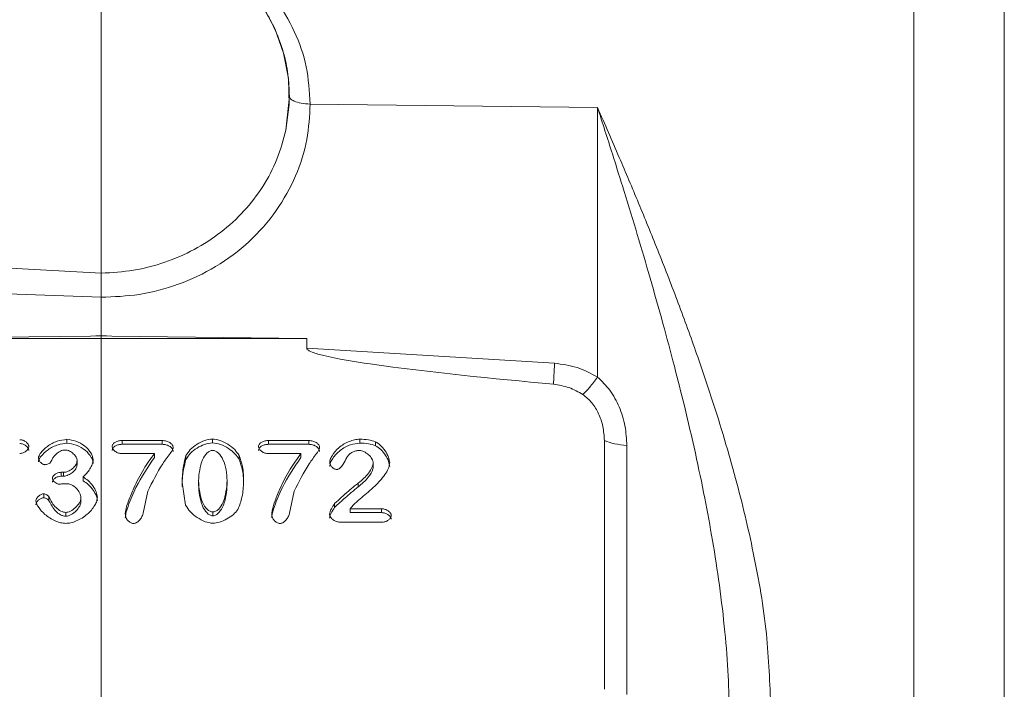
# Model space of a CAD drawing. Header units: inches. Extents: x 0.3 to 33.9, y 0.2 to 21.7.
# Tile 17 of 26: x 23.8 to 26.5, y 9.9 to 11.8. Entities that reach past the tile are written whole.
import ezdxf

# ---------------------------------------------------------------- set-up
doc = ezdxf.new("R2010")
doc.units = ezdxf.units.IN
doc.header["$MEASUREMENT"] = 0
doc.layers.add('SLD-0', color=7, linetype='Continuous', lineweight=15)
doc.styles.add('SLDTEXTSTYLE0', font='TXT', dxfattribs={"width": 0.75})
doc.dimstyles.new('SLDDIMSTYLE0', dxfattribs={"dimtxt": 0.25, "dimasz": 0.13, "dimexe": 0, "dimexo": 0.0625, "dimgap": 0.0625, "dimtad": 0, "dimtih": 1, "dimtoh": 1, "dimdec": 4, "dimrnd": 1e-09, "dimzin": 12, "dimdsep": 46, "dimtxsty": 'SLDTEXTSTYLE0', "dimsah": 1, "dimcen": 0.09, "dimadec": 0, "dimazin": 3, "dimtfac": 1, "dimtdec": 4, "dimtofl": 0, "dimtmove": 0, "dimatfit": 3, "dimfxl": 1, "dimfrac": 2, "dimtolj": 1, "dimtzin": 12, "dimarcsym": 0})

# ---------------------------------------------------------------- blocks, each defined once
blk = doc.blocks.new('*D21')
at = {"layer": 'SLD-0'}
for p, q in [((24.024, 12.2217), (24.024, 15.9238)), ((28.0665, 11.0915), (28.0665, 15.9238)), ((25.5661, 15.8356), (25.5153, 15.8356)), ((25.5153, 15.8356), (25.5153, 15.4387)), ((26.5243, 15.8356), (26.5751, 15.8356)), ((26.5751, 15.8356), (26.5751, 15.4387)), ((24.024, 15.7988), (25.4266, 15.7988)), ((28.0665, 15.7988), (26.6639, 15.7988)), ((25.5153, 15.4387), (25.5661, 15.4387)), ((26.5751, 15.4387), (26.5243, 15.4387))]:
    blk.add_line(p, q, dxfattribs=at)
for points in [[(24.024, 15.7988), (24.154, 15.7788), (24.154, 15.8188)], [(28.0665, 15.7988), (27.9365, 15.8188), (27.9365, 15.7788)]]:
    blk.add_solid(points, dxfattribs=at)
at = {"layer": 'SLD-0', "char_height": 0.25, "attachment_point": 1, "style": 'SLDTEXTSTYLE0'}
for s, insert in [('4.04', (25.6204, 16.2086, -0.4389)), ('102.7', (25.6296, 15.761, -0.4389))]:
    blk.add_mtext(s, dxfattribs=dict(at, insert=insert))

msp = doc.modelspace()

# ---------------------------------------------------------------- linework, layer by layer
at = {"color": 7, "linetype": 'Continuous', "lineweight": 15}
for p, q in [((26.28848, 12.15215), (26.28848, 8.71849)), ((26.54058, 12.14951), (26.54058, 8.72114)), ((24.53887, 11.45942), (24.54862, 11.55329)), ((24.54862, 11.55329), (24.54862, 11.55343)), ((25.40724, 11.52178), (24.60653, 11.5318)), ((25.40724, 10.77102), (25.40724, 11.52178)), ((23.45335, 11.09155), (24.02438, 11.06043)), ((24.02398, 10.99331), (22.64072, 11.04368)), ((24.02398, 10.88705), (24.02398, 10.99329)), ((23.45126, 10.87842), (23.99419, 10.88522)), ((24.59671, 10.87842), (23.45126, 10.87842)), ((23.99419, 10.88522), (24.02398, 10.88705)), ((23.99419, 10.88522), (24.02398, 10.88559)), ((24.02398, 10.88559), (24.02398, 10.88705)), ((24.02398, 10.88705), (24.05378, 10.88522)), ((24.02398, 10.88559), (24.05378, 10.88522)), ((24.05378, 10.88522), (24.59671, 10.87842)), ((24.59671, 10.87842), (24.59671, 10.85186)), ((24.59671, 10.85186), (25.28735, 10.80942)), ((23.92875, 10.58687), (23.92875, 10.59762)), ((24.08255, 10.59436), (24.19427, 10.59436)), ((24.08255, 10.58361), (24.08255, 10.59436)), ((24.19427, 10.58361), (24.19427, 10.59436)), ((24.33411, 10.5876), (24.33411, 10.59835)), ((24.49062, 10.59436), (24.60234, 10.59436)), ((24.49062, 10.58361), (24.49062, 10.59436)), ((24.60234, 10.58361), (24.60234, 10.59436)), ((24.74489, 10.58723), (24.74489, 10.59798)), ((24.78872, 10.57981), (24.78872, 10.59056)), ((25.42616, 9.901), (25.42616, 10.59431)), ((24.19427, 10.58361), (24.08255, 10.58361)), ((24.60234, 10.58361), (24.49062, 10.58361)), ((25.48898, 10.57993), (25.48898, 9.88662)), ((23.95707, 10.52766), (23.95707, 10.53841)), ((24.17235, 10.55761), (24.08255, 10.55761)), ((24.17235, 10.54686), (24.17235, 10.55761)), ((24.26041, 10.54142), (24.26041, 10.55217)), ((24.40819, 10.54197), (24.40819, 10.55272)), ((24.58042, 10.55761), (24.49062, 10.55761)), ((24.58042, 10.54686), (24.58042, 10.55761)), ((24.78213, 10.53171), (24.78213, 10.52096)), ((23.91246, 10.50564), (23.91925, 10.50564)), ((23.91246, 10.49489), (23.91246, 10.50564)), ((23.91925, 10.49489), (23.91246, 10.49489)), ((23.91925, 10.49489), (23.91925, 10.50564)), ((23.97356, 10.48185), (23.97356, 10.4926)), ((24.29532, 10.48156), (24.29532, 10.47081)), ((24.37503, 10.47208), (24.37503, 10.48283)), ((24.15373, 10.45295), (24.14074, 10.39139)), ((24.25944, 10.4142), (24.24935, 10.47703)), ((24.5618, 10.45295), (24.54881, 10.39139)), ((24.74062, 10.46501), (24.74062, 10.47576)), ((23.86397, 10.43496), (23.86397, 10.44571)), ((23.87871, 10.42608), (23.87871, 10.43684)), ((23.96774, 10.42391), (23.96774, 10.43466)), ((24.67468, 10.4078), (24.67468, 10.41855)), ((24.72627, 10.4142), (24.71793, 10.40406)), ((24.71793, 10.40406), (24.8054, 10.40406)), ((24.71793, 10.39331), (24.71793, 10.40406)), ((24.8054, 10.39331), (24.8054, 10.40406)), ((23.92546, 10.38317), (23.92546, 10.39392)), ((24.33508, 10.38444), (24.33508, 10.39519)), ((24.8054, 10.39331), (24.71793, 10.39331)), ((24.81025, 10.36712), (24.6869, 10.36712))]:
    msp.add_line(p, q, dxfattribs=at)
at = {"color": 7, "linetype": 'Continuous', "lineweight": 15, "flags": 128}
msp.add_lwpolyline([(24.53887, 11.45942), (24.54807, 11.53084), (24.54596, 11.60274), (24.53259, 11.67358), (24.50826, 11.74183), (24.47348, 11.80602), (24.429, 11.86476), (24.37579, 11.91678), (24.31499, 11.96097), (24.24791, 11.99637), (24.17601, 12.02221), (24.10082, 12.03794), (24.02398, 12.04323)], dxfattribs=at)
at = {"color": 7, "linetype": 'Continuous', "lineweight": 15}
for points, knots in [([(24.60653, 11.5318), (24.60435, 11.56669), (24.59999, 11.63652), (24.56531, 11.73567), (24.51144, 11.82608), (24.43863, 11.90467), (24.34984, 11.96893), (24.24859, 12.01671), (24.13846, 12.04783), (24.06216, 12.05273), (24.02398, 12.05518)], [0, 0, 0, 0, 0.12382123, 0.24780453, 0.37211664, 0.49693653, 0.62210033, 0.74788809, 0.87387044, 1, 1, 1, 1]), ([(24.60653, 11.5318), (24.59797, 11.5323), (24.58083, 11.53329), (24.5619, 11.53905), (24.55062, 11.54602), (24.54929, 11.55087), (24.54862, 11.55329)], [0, 0, 0, 0, 0.27962504, 0.55925417, 0.77961635, 1, 1, 1, 1]), ([(24.02398, 10.99329), (24.05956, 10.99472), (24.13285, 10.99769), (24.24147, 11.02693), (24.34586, 11.0761), (24.43894, 11.14593), (24.51466, 11.23214), (24.56836, 11.32911), (24.60075, 11.43022), (24.60464, 11.4986), (24.60653, 11.5318)], [0, 0, 0, 0, 0.11658984, 0.24012526, 0.36876072, 0.50009746, 0.63141785, 0.7600082, 0.88347995, 1, 1, 1, 1]), ([(25.77398, 9.82516), (25.77337, 9.86297), (25.7721, 9.94151), (25.76245, 10.0637), (25.74764, 10.18955), (25.72836, 10.31394), (25.70581, 10.43653), (25.67958, 10.5616), (25.65101, 10.6841), (25.62067, 10.80454), (25.58883, 10.92341), (25.55425, 11.04567), (25.51809, 11.16818), (25.48288, 11.28336), (25.44591, 11.40144), (25.42103, 11.47888), (25.40724, 11.52178)], [0, 0, 0, 0, 0.0641544, 0.1332881, 0.2074425, 0.2786179, 0.3464576, 0.4188806, 0.4958965, 0.5610949, 0.6317156, 0.7077613, 0.7811004, 0.8543919, 0.919325, 1, 1, 1, 1]), ([(25.40724, 11.52178), (25.42745, 11.47563), (25.46583, 11.38798), (25.52187, 11.25542), (25.57587, 11.12311), (25.62921, 10.98603), (25.67988, 10.84755), (25.72395, 10.71779), (25.761, 10.59896), (25.79186, 10.49039), (25.81872, 10.3852), (25.85062, 10.24116), (25.88173, 10.06201), (25.88719, 9.91747), (25.88979, 9.8485)], [0, 0, 0, 0, 0.0893642, 0.1696891, 0.2512273, 0.3366563, 0.422023, 0.5024829, 0.5690182, 0.632461, 0.6930609, 0.7522321, 0.881791, 1, 1, 1, 1]), ([(24.02438, 11.06043), (24.0545, 11.06221), (24.11471, 11.06576), (24.20222, 11.08895), (24.28441, 11.12454), (24.35898, 11.17289), (24.42378, 11.23224), (24.47656, 11.30116), (24.51707, 11.3773), (24.5316, 11.43205), (24.53887, 11.45942)], [0, 0, 0, 0, 0.12498129, 0.24983145, 0.37492063, 0.49968318, 0.62478583, 0.74981024, 0.87494245, 1, 1, 1, 1]), ([(24.02438, 11.06043), (24.02442, 11.05545), (24.02448, 11.04584), (24.02434, 11.02744), (24.02412, 11.00949), (24.02403, 10.99855), (24.02398, 10.99331)], [0, 0, 0, 0, 0.2785179, 0.5380201, 0.7785091, 1, 1, 1, 1]), ([(25.28443, 10.75094), (25.11369, 10.76715), (24.89814, 10.78762), (24.67268, 10.82291), (24.61507, 10.83847), (24.60087, 10.84564), (24.59764, 10.84901), (24.59682, 10.85068), (24.59674, 10.85148), (24.59671, 10.85186)], [0, 0, 0, 0, 0.73525783, 0.92821672, 0.97779584, 0.99170539, 0.99634357, 0.99824938, 1, 1, 1, 1]), ([(25.40724, 10.77102), (25.38858, 10.78115), (25.35126, 10.80141), (25.30866, 10.80675), (25.28735, 10.80942)], [0, 0, 0, 0, 0.4999762, 1, 1, 1, 1]), ([(25.36646, 10.72224), (25.37251, 10.72831), (25.3846, 10.74045), (25.3997, 10.76083), (25.40724, 10.77102)], [0, 0, 0, 0, 0.5000018, 1, 1, 1, 1]), ([(25.48898, 10.57993), (25.48794, 10.59839), (25.48589, 10.63488), (25.46909, 10.68743), (25.44415, 10.73489), (25.41929, 10.75923), (25.40724, 10.77102)], [0, 0, 0, 0, 0.2645332, 0.5226951, 0.7686561, 1, 1, 1, 1]), ([(25.36646, 10.72224), (25.3538, 10.72953), (25.32846, 10.74411), (25.29911, 10.74866), (25.28443, 10.75094)], [0, 0, 0, 0, 0.4999949, 1, 1, 1, 1]), ([(25.42616, 10.59431), (25.42537, 10.60744), (25.42382, 10.63301), (25.41148, 10.66857), (25.39357, 10.69991), (25.37532, 10.71495), (25.36646, 10.72224)], [0, 0, 0, 0, 0.2723173, 0.5306628, 0.7723771, 1, 1, 1, 1]), ([(23.79706, 10.59654), (23.80029, 10.59615), (23.80669, 10.59538), (23.81474, 10.59057), (23.81971, 10.58536), (23.8221, 10.58075), (23.82235, 10.57843), (23.82247, 10.57734)], [0, 0, 0, 0, 0.273022, 0.5419856, 0.7894225, 0.900956, 1, 1, 1, 1]), ([(23.84923, 10.54529), (23.84966, 10.54747), (23.85071, 10.55276), (23.85842, 10.56461), (23.87454, 10.57961), (23.89982, 10.59341), (23.91944, 10.59627), (23.92875, 10.59762)], [0, 0, 0, 0, 0.0686969, 0.1666853, 0.4252917, 0.7273437, 1, 1, 1, 1]), ([(23.92875, 10.59762), (23.93709, 10.59642), (23.95504, 10.59383), (23.97869, 10.5802), (23.9937, 10.56415), (24.00065, 10.5505), (24.0015, 10.54402), (24.00187, 10.54113)], [0, 0, 0, 0, 0.2462366, 0.5305014, 0.7955573, 0.9086561, 1, 1, 1, 1]), ([(24.05463, 10.57734), (24.05475, 10.5786), (24.055, 10.58116), (24.057, 10.58461), (24.05992, 10.58757), (24.06498, 10.59086), (24.07265, 10.59369), (24.07921, 10.59414), (24.08255, 10.59436)], [0, 0, 0, 0, 0.1102483, 0.223548, 0.3365094, 0.4620218, 0.7264507, 1, 1, 1, 1]), ([(24.19427, 10.59436), (24.19818, 10.59404), (24.2057, 10.59343), (24.21553, 10.58893), (24.22159, 10.58339), (24.22433, 10.57815), (24.22459, 10.57542), (24.22472, 10.57408)], [0, 0, 0, 0, 0.2857983, 0.5501974, 0.785773, 0.8955932, 1, 1, 1, 1]), ([(24.26041, 10.55217), (24.26408, 10.55802), (24.27193, 10.57052), (24.29083, 10.58419), (24.31155, 10.59533), (24.32691, 10.59738), (24.33411, 10.59835)], [0, 0, 0, 0, 0.2339958, 0.4999392, 0.765931, 1, 1, 1, 1]), ([(24.33411, 10.59835), (24.34098, 10.59741), (24.35619, 10.59534), (24.37714, 10.58437), (24.39618, 10.57058), (24.40444, 10.5583), (24.40819, 10.55272)], [0, 0, 0, 0, 0.2247097, 0.4973521, 0.7713236, 1, 1, 1, 1]), ([(24.46269, 10.57734), (24.46282, 10.5786), (24.46306, 10.58116), (24.46507, 10.58461), (24.46799, 10.58757), (24.47305, 10.59086), (24.48071, 10.59369), (24.48728, 10.59414), (24.49062, 10.59436)], [0, 0, 0, 0, 0.1102483, 0.223548, 0.3365094, 0.4620218, 0.7264507, 1, 1, 1, 1]), ([(24.60234, 10.59436), (24.60624, 10.59404), (24.61377, 10.59343), (24.6236, 10.58893), (24.62966, 10.58339), (24.6324, 10.57815), (24.63266, 10.57542), (24.63279, 10.57408)], [0, 0, 0, 0, 0.2857983, 0.5501974, 0.785773, 0.8955932, 1, 1, 1, 1]), ([(24.66091, 10.53298), (24.66133, 10.5358), (24.66231, 10.54244), (24.66975, 10.55721), (24.68593, 10.57614), (24.70907, 10.58981), (24.72962, 10.59673), (24.74, 10.59758), (24.74489, 10.59798)], [0, 0, 0, 0, 0.0779291, 0.1834533, 0.4437083, 0.7333564, 0.8744432, 1, 1, 1, 1]), ([(24.74489, 10.59798), (24.75289, 10.59776), (24.76791, 10.59735), (24.78209, 10.59272), (24.78872, 10.59056)], [0, 0, 0, 0, 0.5323397, 1, 1, 1, 1]), ([(24.78872, 10.59056), (24.79329, 10.58766), (24.80373, 10.58102), (24.81537, 10.56594), (24.82513, 10.54962), (24.82719, 10.53782), (24.82809, 10.53262)], [0, 0, 0, 0, 0.217216, 0.4966138, 0.7781575, 1, 1, 1, 1]), ([(23.82247, 10.56659), (23.82234, 10.5677), (23.82207, 10.57007), (23.81964, 10.57472), (23.81461, 10.57992), (23.80658, 10.58466), (23.80024, 10.58541), (23.79706, 10.58579)], [0, 0, 0, 0, 0.1010035, 0.215091, 0.4629653, 0.731253, 1, 1, 1, 1]), ([(23.82247, 10.57734), (23.82235, 10.57624), (23.8221, 10.57389), (23.81969, 10.56925), (23.81467, 10.56406), (23.80662, 10.55929), (23.80026, 10.55853), (23.79706, 10.55815)], [0, 0, 0, 0, 0.1002435, 0.2129955, 0.4610154, 0.729468, 1, 1, 1, 1]), ([(23.92875, 10.58687), (23.92042, 10.58574), (23.90157, 10.5832), (23.87603, 10.56998), (23.85891, 10.55456), (23.85072, 10.54209), (23.84966, 10.53671), (23.84923, 10.53454)], [0, 0, 0, 0, 0.2440688, 0.5517705, 0.8305432, 0.9315825, 1, 1, 1, 1]), ([(23.9241, 10.56775), (23.92186, 10.56758), (23.91719, 10.56725), (23.90799, 10.56397), (23.89397, 10.55425), (23.88743, 10.54181), (23.88317, 10.53371)], [0, 0, 0, 0, 0.1161066, 0.2421161, 0.506463, 1, 1, 1, 1]), ([(23.95707, 10.53841), (23.9569, 10.53997), (23.95653, 10.54334), (23.95317, 10.55011), (23.94659, 10.55803), (23.93783, 10.56413), (23.93001, 10.56726), (23.92599, 10.56759), (23.9241, 10.56775)], [0, 0, 0, 0, 0.1019953, 0.2215047, 0.4841192, 0.7538321, 0.883811, 1, 1, 1, 1]), ([(24.00187, 10.53038), (24.00157, 10.53294), (24.00088, 10.5388), (23.9947, 10.55194), (23.98023, 10.56831), (23.95626, 10.58275), (23.93753, 10.58556), (23.92875, 10.58687)], [0, 0, 0, 0, 0.0809144, 0.1849498, 0.4462584, 0.7404873, 1, 1, 1, 1]), ([(24.08255, 10.58361), (24.07926, 10.58339), (24.07276, 10.58296), (24.06517, 10.58019), (24.0601, 10.57696), (24.05712, 10.57402), (24.05501, 10.57053), (24.05475, 10.56789), (24.05463, 10.56659)], [0, 0, 0, 0, 0.2695163, 0.5323032, 0.6566796, 0.7698437, 0.8864052, 1, 1, 1, 1]), ([(24.08255, 10.55761), (24.07908, 10.55795), (24.07222, 10.55863), (24.06328, 10.56315), (24.05765, 10.56849), (24.05501, 10.57349), (24.05475, 10.57609), (24.05463, 10.57734)], [0, 0, 0, 0, 0.273138, 0.5386053, 0.7815673, 0.8947145, 1, 1, 1, 1]), ([(24.22472, 10.57408), (24.22453, 10.57323), (24.22323, 10.56724), (24.21166, 10.55264), (24.18523, 10.51523), (24.16683, 10.47885), (24.15373, 10.45295)], [0, 0, 0, 0, 0.0187556, 0.1322384, 0.3820071, 1, 1, 1, 1]), ([(24.22472, 10.56333), (24.22455, 10.56486), (24.22421, 10.56802), (24.22078, 10.57366), (24.21415, 10.57898), (24.20457, 10.58287), (24.1977, 10.58336), (24.19427, 10.58361)], [0, 0, 0, 0, 0.1195439, 0.2475853, 0.4973437, 0.7485784, 1, 1, 1, 1]), ([(24.33411, 10.5876), (24.32671, 10.58659), (24.31146, 10.5845), (24.29094, 10.57347), (24.27215, 10.55999), (24.2642, 10.54742), (24.26041, 10.54142)], [0, 0, 0, 0, 0.24065408, 0.49648476, 0.75956403, 1, 1, 1, 1]), ([(24.29532, 10.48156), (24.297, 10.50167), (24.29931, 10.52931), (24.31515, 10.5568), (24.32503, 10.56435), (24.33061, 10.56639), (24.33334, 10.56657), (24.33469, 10.56666)], [0, 0, 0, 0, 0.6059301, 0.8324419, 0.9225088, 0.9619479, 1, 1, 1, 1]), ([(24.40819, 10.54197), (24.40471, 10.54723), (24.39695, 10.55893), (24.37869, 10.57263), (24.35758, 10.58418), (24.34161, 10.5865), (24.33411, 10.5876)], [0, 0, 0, 0, 0.2145592, 0.47743949, 0.75439228, 1, 1, 1, 1]), ([(24.33469, 10.56666), (24.33602, 10.56657), (24.33873, 10.5664), (24.34429, 10.56446), (24.35456, 10.55715), (24.36546, 10.53907), (24.37339, 10.51263), (24.37447, 10.49291), (24.37503, 10.48283)], [0, 0, 0, 0, 0.037836, 0.0772049, 0.1668866, 0.3993522, 0.6928909, 1, 1, 1, 1]), ([(24.49062, 10.58361), (24.48733, 10.58339), (24.48083, 10.58296), (24.47324, 10.58019), (24.46817, 10.57696), (24.46519, 10.57402), (24.46308, 10.57053), (24.46282, 10.56789), (24.46269, 10.56659)], [0, 0, 0, 0, 0.2695163, 0.5323032, 0.6566796, 0.7698437, 0.8864052, 1, 1, 1, 1]), ([(24.49062, 10.55761), (24.48714, 10.55795), (24.48028, 10.55863), (24.47135, 10.56315), (24.46572, 10.56849), (24.46308, 10.57349), (24.46282, 10.57609), (24.46269, 10.57734)], [0, 0, 0, 0, 0.273138, 0.5386053, 0.7815673, 0.8947145, 1, 1, 1, 1]), ([(24.63279, 10.57408), (24.6326, 10.57323), (24.6313, 10.56724), (24.61973, 10.55264), (24.5933, 10.51523), (24.5749, 10.47885), (24.5618, 10.45295)], [0, 0, 0, 0, 0.0187556, 0.1322384, 0.3820071, 1, 1, 1, 1]), ([(24.63279, 10.56333), (24.63262, 10.56486), (24.63227, 10.56802), (24.62885, 10.57366), (24.62222, 10.57898), (24.61264, 10.58287), (24.60577, 10.58336), (24.60234, 10.58361)], [0, 0, 0, 0, 0.1195439, 0.2475853, 0.4973437, 0.7485784, 1, 1, 1, 1]), ([(24.74489, 10.58723), (24.73607, 10.58602), (24.71616, 10.58329), (24.68943, 10.56793), (24.67181, 10.54942), (24.66287, 10.53356), (24.66152, 10.52574), (24.66091, 10.52223)], [0, 0, 0, 0, 0.2274154, 0.5135497, 0.7830556, 0.9026466, 1, 1, 1, 1]), ([(24.74392, 10.5663), (24.74042, 10.5661), (24.73362, 10.56572), (24.72408, 10.56214), (24.71571, 10.55637), (24.71155, 10.55111), (24.7094, 10.54837)], [0, 0, 0, 0, 0.25328968, 0.49316228, 0.73662754, 1, 1, 1, 1]), ([(24.78213, 10.53171), (24.78192, 10.53354), (24.78146, 10.53754), (24.77742, 10.5457), (24.76949, 10.55524), (24.75895, 10.56222), (24.75013, 10.56573), (24.74587, 10.56612), (24.74392, 10.5663)], [0, 0, 0, 0, 0.10294868, 0.22558744, 0.50062856, 0.77564186, 0.89724595, 1, 1, 1, 1]), ([(24.78872, 10.57981), (24.78209, 10.58197), (24.76791, 10.5866), (24.75289, 10.58701), (24.74489, 10.58723)], [0, 0, 0, 0, 0.4676719, 1, 1, 1, 1]), ([(24.82809, 10.52187), (24.82732, 10.5266), (24.82553, 10.53759), (24.81641, 10.55363), (24.80481, 10.56935), (24.79371, 10.57657), (24.78872, 10.57981)], [0, 0, 0, 0, 0.2014773, 0.4685667, 0.7611322, 1, 1, 1, 1]), ([(23.86708, 10.52683), (23.86619, 10.52693), (23.86422, 10.52716), (23.8602, 10.5291), (23.85537, 10.53281), (23.85156, 10.53767), (23.84955, 10.54202), (23.84934, 10.54425), (23.84923, 10.54529)], [0, 0, 0, 0, 0.0933237, 0.2081042, 0.4716917, 0.7482996, 0.881844, 1, 1, 1, 1]), ([(23.91925, 10.50564), (23.92126, 10.5058), (23.92557, 10.50614), (23.93423, 10.50928), (23.94442, 10.51555), (23.95241, 10.52428), (23.95645, 10.53228), (23.95687, 10.53644), (23.95707, 10.53841)], [0, 0, 0, 0, 0.1084355, 0.2321953, 0.4964584, 0.7600618, 0.8861793, 1, 1, 1, 1]), ([(24.00187, 10.54113), (24.00125, 10.53685), (23.99992, 10.52766), (23.99105, 10.51043), (23.98051, 10.49969), (23.97356, 10.4926)], [0, 0, 0, 0, 0.22859385, 0.49125594, 1, 1, 1, 1]), ([(24.09109, 10.3894), (24.09151, 10.39271), (24.0931, 10.40531), (24.10149, 10.42946), (24.11734, 10.46819), (24.14008, 10.51292), (24.16211, 10.54342), (24.17235, 10.55761)], [0, 0, 0, 0, 0.0538458, 0.20443768, 0.40702307, 0.72407621, 1, 1, 1, 1]), ([(24.17235, 10.54686), (24.154, 10.51971), (24.12475, 10.47644), (24.10257, 10.4221), (24.09308, 10.3934), (24.09161, 10.38254), (24.09109, 10.37864)], [0, 0, 0, 0, 0.5165779, 0.8234875, 0.9366474, 1, 1, 1, 1]), ([(24.24935, 10.47703), (24.25007, 10.49262), (24.25124, 10.51803), (24.25785, 10.54266), (24.26041, 10.55217)], [0, 0, 0, 0, 0.6137003, 1, 1, 1, 1]), ([(24.26041, 10.54142), (24.25793, 10.53222), (24.25328, 10.51488), (24.25025, 10.48962), (24.24964, 10.47376), (24.24935, 10.46628)], [0, 0, 0, 0, 0.374002, 0.7046105, 1, 1, 1, 1]), ([(24.40819, 10.55272), (24.41191, 10.54244), (24.42045, 10.51882), (24.4208, 10.49385), (24.42099, 10.47975)], [0, 0, 0, 0, 0.4354021, 1, 1, 1, 1]), ([(24.42099, 10.469), (24.4208, 10.4831), (24.42045, 10.50807), (24.41191, 10.53169), (24.40819, 10.54197)], [0, 0, 0, 0, 0.5645934, 1, 1, 1, 1]), ([(24.49916, 10.3894), (24.49958, 10.39271), (24.50117, 10.40531), (24.50955, 10.42946), (24.52541, 10.46819), (24.54815, 10.51292), (24.57017, 10.54342), (24.58042, 10.55761)], [0, 0, 0, 0, 0.0538458, 0.2044377, 0.4070231, 0.7240762, 1, 1, 1, 1]), ([(24.58042, 10.54686), (24.56207, 10.51971), (24.53282, 10.47644), (24.51064, 10.4221), (24.50115, 10.3934), (24.49968, 10.38254), (24.49916, 10.37864)], [0, 0, 0, 0, 0.5165779, 0.8234875, 0.9366474, 1, 1, 1, 1]), ([(24.7094, 10.54837), (24.70922, 10.54807), (24.70888, 10.54751), (24.70555, 10.54067), (24.70051, 10.52988), (24.6922, 10.51882), (24.68584, 10.51478), (24.68262, 10.51375), (24.68106, 10.51366), (24.6803, 10.51361)], [0, 0, 0, 0, 0.022782, 0.0416995, 0.4908244, 0.7944728, 0.9050614, 0.9536807, 1, 1, 1, 1]), ([(23.88317, 10.53371), (23.88291, 10.53329), (23.88233, 10.53238), (23.88021, 10.53067), (23.87665, 10.52891), (23.87198, 10.52721), (23.86864, 10.52695), (23.86708, 10.52683)], [0, 0, 0, 0, 0.0841698, 0.1854727, 0.4534821, 0.7436747, 1, 1, 1, 1]), ([(23.95707, 10.52766), (23.95686, 10.52563), (23.95641, 10.52133), (23.9523, 10.51344), (23.94458, 10.50501), (23.93472, 10.49881), (23.92604, 10.49546), (23.92141, 10.49507), (23.91925, 10.49489)], [0, 0, 0, 0, 0.1172517, 0.2479515, 0.4988166, 0.7501588, 0.8835747, 1, 1, 1, 1]), ([(24.6803, 10.51361), (24.67924, 10.51371), (24.67695, 10.51391), (24.67239, 10.51584), (24.66715, 10.51971), (24.6632, 10.52487), (24.66122, 10.52948), (24.66101, 10.53185), (24.66091, 10.53298)], [0, 0, 0, 0, 0.10465548, 0.22439346, 0.48388904, 0.75109414, 0.88133976, 1, 1, 1, 1]), ([(24.82809, 10.53262), (24.82737, 10.52802), (24.82577, 10.51779), (24.81386, 10.49634), (24.79013, 10.46914), (24.76133, 10.44442), (24.73895, 10.42619), (24.7299, 10.41763), (24.72627, 10.4142)], [0, 0, 0, 0, 0.0897196, 0.1991677, 0.462412, 0.766793, 0.9065456, 1, 1, 1, 1]), ([(24.74062, 10.47576), (24.75089, 10.48441), (24.76604, 10.49718), (24.77729, 10.51589), (24.78142, 10.5256), (24.78191, 10.52987), (24.78213, 10.53171)], [0, 0, 0, 0, 0.5522111, 0.8153422, 0.9199631, 1, 1, 1, 1]), ([(24.78213, 10.52096), (24.78188, 10.51912), (24.78049, 10.50853), (24.76707, 10.48787), (24.75041, 10.47347), (24.74062, 10.46501)], [0, 0, 0, 0, 0.0802802, 0.4599064, 1, 1, 1, 1]), ([(23.88841, 10.48898), (23.88853, 10.48993), (23.88877, 10.49197), (23.89111, 10.49601), (23.89592, 10.50053), (23.90351, 10.50465), (23.90946, 10.50531), (23.91246, 10.50564)], [0, 0, 0, 0, 0.0943914, 0.2028855, 0.4485946, 0.7215151, 1, 1, 1, 1]), ([(23.91246, 10.49489), (23.90952, 10.49457), (23.9037, 10.49394), (23.8962, 10.48996), (23.89135, 10.48553), (23.88883, 10.48144), (23.88854, 10.47926), (23.88841, 10.47823)], [0, 0, 0, 0, 0.2726195, 0.5401535, 0.7828511, 0.8982301, 1, 1, 1, 1]), ([(23.90781, 10.47269), (23.90665, 10.47276), (23.90426, 10.47292), (23.89962, 10.47448), (23.89443, 10.47767), (23.89058, 10.48208), (23.8887, 10.48601), (23.8885, 10.48802), (23.88841, 10.48898)], [0, 0, 0, 0, 0.1223735, 0.2538132, 0.5175009, 0.7718272, 0.8913474, 1, 1, 1, 1]), ([(23.97356, 10.4926), (23.97846, 10.48943), (23.9891, 10.48256), (24.00125, 10.46807), (24.01096, 10.45263), (24.01286, 10.44154), (24.0137, 10.43665)], [0, 0, 0, 0, 0.2390734, 0.5187816, 0.7878594, 1, 1, 1, 1]), ([(24.0137, 10.4259), (24.01295, 10.4305), (24.0112, 10.44115), (24.00184, 10.45652), (23.98964, 10.47138), (23.97863, 10.47855), (23.97356, 10.48185)], [0, 0, 0, 0, 0.1992146, 0.4620203, 0.7518255, 1, 1, 1, 1]), ([(24.33508, 10.39519), (24.33379, 10.39528), (24.33114, 10.39546), (24.3257, 10.39748), (24.31558, 10.40511), (24.29922, 10.43299), (24.29695, 10.46119), (24.29532, 10.48156)], [0, 0, 0, 0, 0.0360544, 0.0739552, 0.1618481, 0.3945894, 1, 1, 1, 1]), ([(24.37503, 10.48283), (24.37349, 10.46223), (24.37136, 10.43369), (24.35497, 10.40536), (24.3447, 10.39755), (24.33912, 10.39547), (24.3364, 10.39528), (24.33508, 10.39519)], [0, 0, 0, 0, 0.603604, 0.8361502, 0.9251042, 0.9634698, 1, 1, 1, 1]), ([(23.9272, 10.47395), (23.92604, 10.47391), (23.92263, 10.47376), (23.91708, 10.47332), (23.91207, 10.47295), (23.90912, 10.47275), (23.90821, 10.4727), (23.90792, 10.47269), (23.90781, 10.47269)], [0, 0, 0, 0, 0.1793265, 0.5261298, 0.8598324, 0.9541019, 0.9830949, 1, 1, 1, 1]), ([(23.96774, 10.43466), (23.96754, 10.43697), (23.96714, 10.44179), (23.96324, 10.45117), (23.95525, 10.46173), (23.94431, 10.46955), (23.93458, 10.47337), (23.92958, 10.47377), (23.9272, 10.47395)], [0, 0, 0, 0, 0.1169107, 0.2443409, 0.5055679, 0.7637055, 0.8873101, 1, 1, 1, 1]), ([(24.33508, 10.38444), (24.3336, 10.38456), (24.33053, 10.38482), (24.32479, 10.38731), (24.31478, 10.39541), (24.29915, 10.42316), (24.29692, 10.4509), (24.29532, 10.47081)], [0, 0, 0, 0, 0.04110494, 0.08582115, 0.1744711, 0.40774315, 1, 1, 1, 1]), ([(24.37503, 10.47208), (24.37355, 10.45225), (24.37149, 10.42447), (24.35625, 10.39634), (24.34614, 10.38769), (24.34001, 10.38487), (24.33667, 10.38458), (24.33508, 10.38444)], [0, 0, 0, 0, 0.5816997, 0.8148486, 0.9080185, 0.9559641, 1, 1, 1, 1]), ([(24.42099, 10.47975), (24.42028, 10.46529), (24.41897, 10.43862), (24.40958, 10.41343), (24.40529, 10.40189)], [0, 0, 0, 0, 0.5420009, 1, 1, 1, 1]), ([(24.67468, 10.41855), (24.68739, 10.43026), (24.70556, 10.447), (24.72764, 10.46602), (24.73712, 10.47313), (24.74062, 10.47576)], [0, 0, 0, 0, 0.5948474, 0.8502495, 1, 1, 1, 1]), ([(24.74062, 10.46501), (24.73404, 10.45988), (24.72152, 10.45013), (24.6996, 10.43097), (24.6844, 10.41684), (24.67468, 10.4078)], [0, 0, 0, 0, 0.2855425, 0.5430033, 1, 1, 1, 1]), ([(23.84206, 10.42561), (23.84217, 10.42675), (23.84242, 10.42918), (23.84472, 10.43395), (23.84924, 10.43932), (23.85513, 10.44334), (23.86022, 10.44538), (23.86278, 10.4456), (23.86397, 10.44571)], [0, 0, 0, 0, 0.1109354, 0.2365793, 0.5022616, 0.7675599, 0.8914162, 1, 1, 1, 1]), ([(23.86397, 10.43496), (23.86279, 10.43485), (23.86026, 10.43462), (23.85529, 10.43267), (23.84955, 10.42881), (23.845, 10.42358), (23.84248, 10.41874), (23.84219, 10.4161), (23.84206, 10.41486)], [0, 0, 0, 0, 0.1075338, 0.2300753, 0.4839175, 0.7438733, 0.8790019, 1, 1, 1, 1]), ([(23.92507, 10.36314), (23.92038, 10.36361), (23.91025, 10.36463), (23.89012, 10.37234), (23.86756, 10.38647), (23.85145, 10.40466), (23.84368, 10.41789), (23.84251, 10.42345), (23.84206, 10.42561)], [0, 0, 0, 0, 0.125001, 0.2703753, 0.5743479, 0.8391263, 0.93738, 1, 1, 1, 1]), ([(23.86397, 10.44571), (23.86535, 10.44549), (23.86842, 10.445), (23.87262, 10.4428), (23.87587, 10.44051), (23.87791, 10.43845), (23.87847, 10.43733), (23.87871, 10.43684)], [0, 0, 0, 0, 0.2299679, 0.5100216, 0.7840314, 0.9032929, 1, 1, 1, 1]), ([(23.87871, 10.42608), (23.87849, 10.42656), (23.87799, 10.42758), (23.8761, 10.42962), (23.87296, 10.43182), (23.86871, 10.43414), (23.86554, 10.43468), (23.86397, 10.43496)], [0, 0, 0, 0, 0.0909436, 0.1978927, 0.4723457, 0.7380707, 1, 1, 1, 1]), ([(23.87871, 10.43684), (23.88131, 10.43143), (23.88644, 10.42071), (23.89769, 10.40723), (23.90883, 10.39861), (23.9184, 10.39453), (23.92319, 10.39412), (23.92546, 10.39392)], [0, 0, 0, 0, 0.27628749, 0.5474023, 0.79121091, 0.90135374, 1, 1, 1, 1]), ([(23.92546, 10.38317), (23.92296, 10.38341), (23.91763, 10.38392), (23.90784, 10.38852), (23.89205, 10.40095), (23.88415, 10.41584), (23.87871, 10.42608)], [0, 0, 0, 0, 0.1089689, 0.2325744, 0.4722105, 1, 1, 1, 1]), ([(24.0137, 10.43665), (24.01324, 10.4331), (24.01218, 10.42505), (24.00376, 10.40783), (23.98589, 10.3868), (23.96113, 10.37186), (23.94004, 10.36448), (23.92977, 10.36356), (23.92507, 10.36314)], [0, 0, 0, 0, 0.0899635, 0.2040786, 0.4729742, 0.757374, 0.8889175, 1, 1, 1, 1]), ([(23.92546, 10.39392), (23.92747, 10.39413), (23.93196, 10.39459), (23.94148, 10.39864), (23.95319, 10.40677), (23.9622, 10.41791), (23.96695, 10.42761), (23.96749, 10.43245), (23.96774, 10.43466)], [0, 0, 0, 0, 0.09330502, 0.20744168, 0.47820492, 0.76038891, 0.89033683, 1, 1, 1, 1]), ([(23.96774, 10.42391), (23.96754, 10.42195), (23.96711, 10.41769), (23.96314, 10.4087), (23.95491, 10.39773), (23.94344, 10.38902), (23.93322, 10.38415), (23.92787, 10.38348), (23.92546, 10.38317)], [0, 0, 0, 0, 0.0971044, 0.2110084, 0.4767623, 0.7519843, 0.8880005, 1, 1, 1, 1]), ([(24.33546, 10.3635), (24.32825, 10.36465), (24.31245, 10.36716), (24.29127, 10.37965), (24.27156, 10.39457), (24.26329, 10.40796), (24.25944, 10.4142)], [0, 0, 0, 0, 0.2242788, 0.4915793, 0.7632888, 1, 1, 1, 1]), ([(24.40529, 10.40189), (24.4013, 10.39707), (24.3927, 10.38666), (24.37462, 10.37548), (24.35552, 10.36617), (24.34177, 10.36434), (24.33546, 10.3635)], [0, 0, 0, 0, 0.233107, 0.503654, 0.7723113, 1, 1, 1, 1]), ([(24.66033, 10.38885), (24.66076, 10.39095), (24.66182, 10.3961), (24.66638, 10.40627), (24.67142, 10.41372), (24.67468, 10.41855)], [0, 0, 0, 0, 0.1948722, 0.478904, 1, 1, 1, 1]), ([(24.67468, 10.4078), (24.67116, 10.40253), (24.66605, 10.39487), (24.6616, 10.38467), (24.6607, 10.38), (24.66033, 10.3781)], [0, 0, 0, 0, 0.566743, 0.8238626, 1, 1, 1, 1]), ([(24.8054, 10.40406), (24.80872, 10.4037), (24.81533, 10.40298), (24.82385, 10.39847), (24.8293, 10.39344), (24.83196, 10.38886), (24.83223, 10.38651), (24.83236, 10.38541)], [0, 0, 0, 0, 0.27461346, 0.54628705, 0.79254378, 0.902555, 1, 1, 1, 1]), ([(24.11359, 10.36314), (24.11228, 10.36327), (24.10951, 10.36353), (24.10405, 10.36609), (24.09798, 10.37135), (24.09245, 10.37964), (24.09154, 10.38615), (24.09109, 10.3894)], [0, 0, 0, 0, 0.1002752, 0.213525, 0.4629103, 0.7322828, 1, 1, 1, 1]), ([(24.14074, 10.39139), (24.13956, 10.38758), (24.13728, 10.38027), (24.13053, 10.37131), (24.12367, 10.36595), (24.11784, 10.3635), (24.11495, 10.36326), (24.11359, 10.36314)], [0, 0, 0, 0, 0.2925769, 0.5629351, 0.8001578, 0.9053122, 1, 1, 1, 1]), ([(24.52165, 10.36314), (24.52035, 10.36327), (24.51758, 10.36353), (24.51212, 10.36609), (24.50605, 10.37135), (24.50051, 10.37964), (24.49961, 10.38615), (24.49916, 10.3894)], [0, 0, 0, 0, 0.1002752, 0.213525, 0.4629103, 0.7322828, 1, 1, 1, 1]), ([(24.54881, 10.39139), (24.54762, 10.38758), (24.54535, 10.38027), (24.5386, 10.37131), (24.53174, 10.36595), (24.52591, 10.3635), (24.52302, 10.36326), (24.52165, 10.36314)], [0, 0, 0, 0, 0.2925769, 0.5629351, 0.8001578, 0.9053122, 1, 1, 1, 1]), ([(24.6869, 10.36712), (24.68534, 10.36724), (24.68206, 10.36748), (24.67573, 10.36978), (24.66871, 10.37429), (24.66344, 10.3802), (24.66076, 10.38522), (24.66046, 10.38771), (24.66033, 10.38885)], [0, 0, 0, 0, 0.1233151, 0.2588068, 0.5314493, 0.7890821, 0.9033282, 1, 1, 1, 1]), ([(24.83236, 10.37466), (24.8322, 10.37587), (24.83185, 10.37847), (24.82888, 10.38318), (24.82328, 10.38808), (24.81493, 10.39231), (24.80858, 10.39298), (24.8054, 10.39331)], [0, 0, 0, 0, 0.1074999, 0.2304823, 0.4742041, 0.7374312, 1, 1, 1, 1]), ([(24.83236, 10.38541), (24.83225, 10.38443), (24.83202, 10.3823), (24.82991, 10.37803), (24.82561, 10.37304), (24.81976, 10.36928), (24.81441, 10.36741), (24.81161, 10.36722), (24.81025, 10.36712)], [0, 0, 0, 0, 0.09941377, 0.21403288, 0.46784512, 0.73671266, 0.87261509, 1, 1, 1, 1])]:
    msp.add_open_spline(points, degree=3, knots=knots, dxfattribs=at)
at = {"color": 8, "linetype": 'Continuous', "lineweight": 15}
msp.add_open_spline([(24.54862, 11.55329), (24.54782, 11.5737), (24.54618, 11.61545), (24.5327, 11.67782), (24.51055, 11.73729), (24.48635, 11.78442), (24.46757, 11.80898), (24.46119, 11.81732)], degree=3, knots=[0, 0, 0, 0, 0.2149913, 0.4397549, 0.6743756, 0.8894057, 1, 1, 1, 1], dxfattribs=at)
at = {"color": 7, "linetype": 'Continuous', "lineweight": 15}
for points in [[(25.28735, 10.80942), (25.28671, 10.79772), (25.28543, 10.77432), (25.28476, 10.75873), (25.28443, 10.75094)], [(25.42616, 10.59431), (25.43503, 10.59102), (25.45277, 10.58443), (25.47691, 10.58143), (25.48898, 10.57993)]]:
    msp.add_open_spline(points, degree=3, dxfattribs=at)
at = {"layer": 'SLD-0'}
msp.add_line((24.02398, 17.82849), (24.02398, 3.68039), dxfattribs=at)

# ---------------------------------------------------------------- dimensions: what is measured, and where the dimension line sits
dim = msp.add_linear_dim(base=(28.06648, 15.79879), p1=(24.02398, 12.1717), p2=(28.06648, 11.04147), dimstyle='SLDDIMSTYLE0', dxfattribs=at)
dim.commit()
dim.dimension.update_dxf_attribs({"geometry": '*D21', "text_midpoint": (26.04523, 15.79879), "dimtype": 160})

doc.saveas('drawing.dxf')
